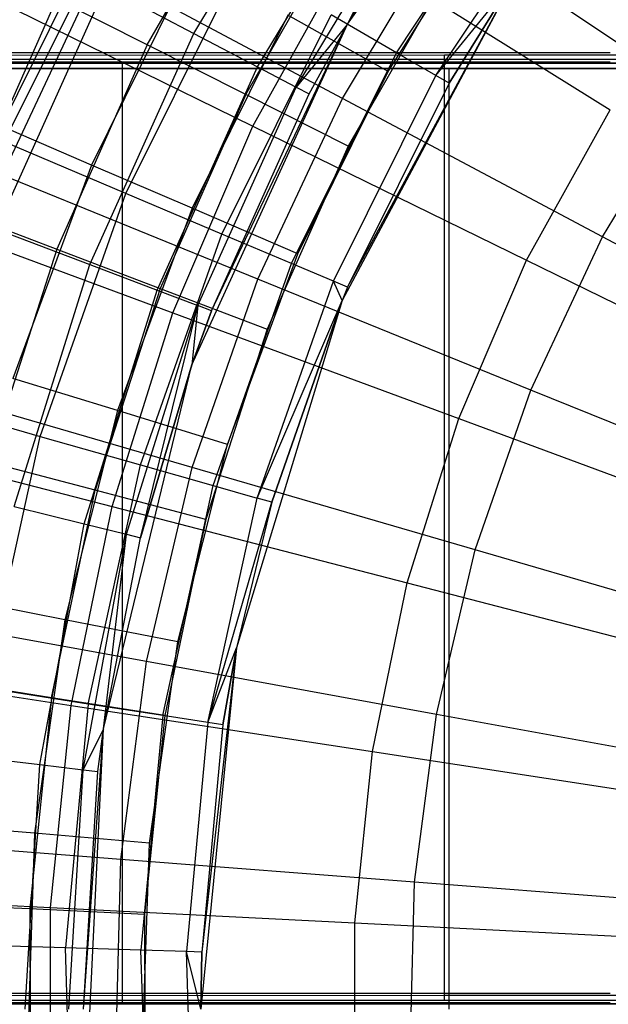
# Model space of a CAD drawing. Extents: x 0.1 to 16.1, y -7 to 7.
# Tile 30 of 108: x 6.351 to 6.851, y 0.004 to 0.841. Entities that reach past the tile are written whole.
import ezdxf

# ---------------------------------------------------------------- set-up
doc = ezdxf.new("R2010")
doc.units = 0
doc.header["$LTSCALE"] = 2.54
doc.layers.get('0').update_dxf_attribs({"color": 13, "linetype": 'CONTINUOUS'})

# ---------------------------------------------------------------- blocks, each defined once
blk = doc.blocks.new('DROPS_WOOD_C_PM_STL')
at = {"color": 0}
for p, q in [((6.62941, 0.8375, 10.16814), (6.81412, 1.09689, 10.16814)), ((6.62941, 0.8375, 10.16814), (6.81412, 1.09689, 10.16814)), ((6.49887, 0.82984, 8.28286), (6.61042, 1.01438, 8.28286)), ((6.49887, 0.82984, 8.28286), (6.61042, 1.01438, 8.28286)), ((6.45937, 0.82015, 15.99494), (6.55397, 0.98506, 15.99494)), ((6.45937, 0.82015, 15.99494), (6.55397, 0.98506, 15.99494)), ((6.67116, 0.81339, 8.48107), (6.7818, 0.98036, 8.48107)), ((6.67116, 0.81339, 8.48107), (6.7818, 0.98036, 8.48107)), ((6.55309, 0.80138, 8.50264), (6.66082, 0.97959, 8.50264)), ((6.55309, 0.80138, 8.50264), (6.66082, 0.97959, 8.50264)), ((6.58589, 0.78417, 8.72777), (6.6913, 0.95855, 8.72777)), ((6.58589, 0.78417, 8.72777), (6.6913, 0.95855, 8.72777)), ((6.62941, 0.8375, 8.95559), (6.6913, 0.95855, 8.72777)), ((6.62941, 0.8375, 8.95559), (6.6913, 0.95855, 8.72777)), ((6.70476, 0.79399, 8.71692), (6.81276, 0.95697, 8.71692)), ((6.70476, 0.79399, 8.71692), (6.81276, 0.95697, 8.71692)), ((6.62941, 0.8375, 8.95559), (6.7015, 0.95151, 8.95559)), ((6.62941, 0.8375, 10.16814), (6.7015, 0.95151, 8.95559)), ((6.62941, 0.8375, 8.95559), (6.7015, 0.95151, 8.95559)), ((6.62941, 0.8375, 10.16814), (6.7015, 0.95151, 8.95559)), ((6.33764, 0.73748, 7.8179), (6.44147, 0.946, 7.8179)), ((6.33764, 0.73748, 7.8179), (6.44147, 0.946, 7.8179)), ((6.66406, 0.79734, 15.973), (6.75684, 0.94333, 15.973)), ((6.66406, 0.79734, 15.973), (6.75684, 0.94333, 15.973)), ((6.42502, 0.93195, 15.87701), (6.33534, 0.75076, 15.87701)), ((6.42502, 0.93195, 15.87701), (6.33534, 0.75076, 15.87701)), ((6.54305, 0.77779, 16.02339), (6.63278, 0.93419, 16.02339)), ((6.54305, 0.77779, 16.02339), (6.63278, 0.93419, 16.02339)), ((6.6253, 0.77455, 2.73246), (6.71264, 0.92002, 2.73246)), ((6.6253, 0.77455, 2.73246), (6.71264, 0.92002, 2.73246)), ((6.92049, 0.78017, 2.58844), (6.71264, 0.92002, 2.73246)), ((6.92049, 0.78017, 2.58844), (6.71264, 0.92002, 2.73246)), ((6.54919, 0.7509, 2.65023), (6.63301, 0.90191, 2.65023)), ((6.54919, 0.7509, 2.65023), (6.63301, 0.90191, 2.65023)), ((6.63301, 0.90191, 2.65023), (6.85289, 0.76486, 2.50087)), ((6.63301, 0.90191, 2.65023), (6.85289, 0.76486, 2.50087)), ((6.49772, 0.89102, 15.92943), (6.41197, 0.71778, 15.92943)), ((6.49772, 0.89102, 15.92943), (6.41197, 0.71778, 15.92943)), ((6.44107, 0.6937, 8.02889), (6.53874, 0.88985, 8.02889)), ((6.44107, 0.6937, 8.02889), (6.53874, 0.88985, 8.02889)), ((6.33632, 0.70914, 2.90158), (6.41848, 0.88467, 2.90158)), ((6.33632, 0.70914, 2.90158), (6.41848, 0.88467, 2.90158)), ((6.6253, 0.77455, 2.73246), (6.41848, 0.88467, 2.90158)), ((6.6253, 0.77455, 2.73246), (6.41848, 0.88467, 2.90158)), ((6.71473, 0.88129, 16.033), (6.63009, 0.73375, 16.033)), ((6.71473, 0.88129, 16.033), (6.63009, 0.73375, 16.033)), ((6.77044, 0.87502, 10.06814), (6.62489, 0.60273, 10.06814)), ((6.77044, 0.87502, 10.06814), (6.62489, 0.60273, 10.06814)), ((6.62957, 0.61391, 8.95559), (6.77044, 0.87502, 10.06814)), ((6.62957, 0.61391, 8.95559), (6.77044, 0.87502, 10.06814)), ((6.70476, 0.79399, 8.71692), (6.77044, 0.87502, 8.95559)), ((6.70476, 0.79399, 8.71692), (6.77044, 0.87502, 8.95559)), ((6.77044, 0.87502, 8.95559), (6.71601, 0.7875, 8.95559)), ((6.71601, 0.7875, 8.95559), (6.77044, 0.87502, 10.06814)), ((6.71601, 0.7875, 8.95559), (6.77044, 0.87502, 10.06814)), ((6.77044, 0.87502, 8.95559), (6.71601, 0.7875, 8.95559)), ((6.33115, 0.66325, 8.07101), (6.42385, 0.86922, 8.07101)), ((6.33115, 0.66325, 8.07101), (6.42385, 0.86922, 8.07101)), ((6.42385, 0.86922, 8.07101), (6.49887, 0.82984, 8.28286)), ((6.42385, 0.86922, 8.07101), (6.49887, 0.82984, 8.28286)), ((6.38224, 0.85918, 15.94874), (6.30173, 0.67701, 15.94874)), ((6.38224, 0.85918, 15.94874), (6.30173, 0.67701, 15.94874)), ((6.33165, 0.85761, 2.82552), (6.54919, 0.7509, 2.65023)), ((6.33165, 0.85761, 2.82552), (6.54919, 0.7509, 2.65023)), ((6.45937, 0.82015, 15.99494), (6.38224, 0.85918, 15.94874)), ((6.45937, 0.82015, 15.99494), (6.38224, 0.85918, 15.94874)), ((6.49712, 0.54784, 10.16814), (6.62941, 0.8375, 10.16814)), ((6.49712, 0.54784, 10.16814), (6.62941, 0.8375, 10.16814)), ((6.57875, 0.84538, 15.96197), (6.4974, 0.68102, 15.96197)), ((6.57875, 0.84538, 15.96197), (6.4974, 0.68102, 15.96197)), ((6.51385, 0.59396, 8.95559), (6.62941, 0.8375, 10.16814)), ((6.51385, 0.59396, 8.95559), (6.62941, 0.8375, 10.16814)), ((6.5228, 0.65911, 8.25082), (6.6156, 0.84547, 8.25082)), ((6.5228, 0.65911, 8.25082), (6.6156, 0.84547, 8.25082)), ((6.66406, 0.79734, 15.973), (6.57875, 0.84538, 15.96197)), ((6.66406, 0.79734, 15.973), (6.57875, 0.84538, 15.96197)), ((6.62941, 0.8375, 8.95559), (6.58589, 0.78417, 8.72777)), ((6.62941, 0.8375, 8.95559), (6.58589, 0.78417, 8.72777)), ((6.59686, 0.77841, 8.95559), (6.62941, 0.8375, 8.95559)), ((6.59686, 0.77841, 8.95559), (6.62941, 0.8375, 8.95559)), ((6.59686, 0.77841, 8.95559), (6.62941, 0.8375, 10.16814)), ((6.59686, 0.77841, 8.95559), (6.62941, 0.8375, 10.16814)), ((6.67116, 0.81339, 8.48107), (6.6156, 0.84547, 8.25082)), ((6.67116, 0.81339, 8.48107), (6.6156, 0.84547, 8.25082)), ((6.62941, 0.8375, 8.95559), (6.62941, 0.8375, 10.16814)), ((6.62941, 0.8375, 8.95559), (6.62941, 0.8375, 10.16814)), ((6.41037, 0.63321, 8.28286), (6.49887, 0.82984, 8.28286)), ((6.41037, 0.63321, 8.28286), (6.49887, 0.82984, 8.28286)), ((6.49887, 0.82984, 8.28286), (6.55309, 0.80138, 8.50264)), ((6.49887, 0.82984, 8.28286), (6.55309, 0.80138, 8.50264)), ((5.8907, 0.81347, 29.67233), (6.85287, 0.81358, 29.46161)), ((5.8907, 0.81347, 29.67233), (6.85287, 0.81358, 29.46161)), ((6.45937, 0.82015, 15.99494), (6.38251, 0.64625, 15.99494)), ((6.45937, 0.82015, 15.99494), (6.38251, 0.64625, 15.99494)), ((6.54305, 0.77779, 16.02339), (6.45937, 0.82015, 15.99494)), ((6.54305, 0.77779, 16.02339), (6.45937, 0.82015, 15.99494)), ((6.58189, 0.6341, 8.48107), (6.67116, 0.81339, 8.48107)), ((6.58189, 0.6341, 8.48107), (6.67116, 0.81339, 8.48107)), ((6.70476, 0.79399, 8.71692), (6.67116, 0.81339, 8.48107)), ((6.70476, 0.79399, 8.71692), (6.67116, 0.81339, 8.48107)), ((5.74128, 0.80445, 16.82578), (6.43802, 0.80445, 16.58025)), ((6.43802, 0.80445, 28.12216), (5.74128, 0.80445, 27.87664)), ((6.43802, 0.80445, 28.12216), (5.74128, 0.80445, 27.87664)), ((5.74128, 0.80445, 16.82578), (6.43802, 0.80445, 16.58025)), ((6.85287, 0.80543, 45.27226), (5.8907, 0.80554, 45.06154)), ((6.85287, 0.80543, 45.27226), (5.8907, 0.80554, 45.06154)), ((6.08, 0.81129, 33.90284), (6.71192, 0.81144, 33.60817)), ((6.08, 0.81129, 33.90284), (6.71192, 0.81144, 33.60817)), ((6.71192, 0.80757, 41.1257), (6.08, 0.80772, 40.83104)), ((6.71192, 0.80757, 41.1257), (6.08, 0.80772, 40.83104)), ((6.43802, 0.80445, 16.58025), (6.43802, 0.00445, 16.58025)), ((6.43802, 0.80445, 16.58025), (7.15965, 0.80445, 16.42222)), ((6.43802, 0.80445, 16.58025), (6.43802, 0.00445, 16.58025)), ((7.15965, 0.80445, 28.2802), (6.43802, 0.80445, 28.12216)), ((6.43802, 0.80445, 28.12216), (6.43802, 0.00445, 28.12216)), ((6.43802, 0.80445, 28.12216), (6.43802, 0.00445, 28.12216)), ((7.15965, 0.80445, 28.2802), (6.43802, 0.80445, 28.12216)), ((6.43802, 0.80445, 16.58025), (7.15965, 0.80445, 16.42222)), ((6.71192, 0.81144, 33.60817), (7.38541, 0.81153, 33.4277)), ((6.71192, 0.81144, 33.60817), (7.38541, 0.81153, 33.4277)), ((6.71192, 0.01144, 33.60775), (6.71192, 0.81144, 33.60817)), ((6.71192, 0.01144, 33.60775), (6.71192, 0.81144, 33.60817)), ((7.38541, 0.80747, 41.30617), (6.71192, 0.80757, 41.1257)), ((6.71192, 0.00757, 41.12529), (6.71192, 0.80757, 41.1257)), ((7.38541, 0.80747, 41.30617), (6.71192, 0.80757, 41.1257)), ((6.71192, 0.00757, 41.12529), (6.71192, 0.80757, 41.1257)), ((6.33, 0.8, 34.34582), (6.71575, 0.8, 34.15374)), ((6.71575, 0.8, 40.60008), (6.33, 0.8, 40.408)), ((6.71575, 0.8, 40.60008), (6.33, 0.8, 40.408)), ((6.33, 0.8, 34.34582), (6.71575, 0.8, 34.15374)), ((6.46763, 0.61149, 8.50264), (6.55309, 0.80138, 8.50264)), ((6.46763, 0.61149, 8.50264), (6.55309, 0.80138, 8.50264)), ((6.55309, 0.80138, 8.50264), (6.58589, 0.78417, 8.72777)), ((6.55309, 0.80138, 8.50264), (6.58589, 0.78417, 8.72777)), ((6.58733, 0.64232, 15.973), (6.66406, 0.79734, 15.973)), ((6.58733, 0.64232, 15.973), (6.66406, 0.79734, 15.973)), ((6.71575, 0.8, 34.15374), (6.71575, 0, 34.15374)), ((6.71575, 0.8, 34.15374), (7.12218, 0.8, 34.01052)), ((6.71575, 0.8, 34.15374), (6.71575, 0, 34.15374)), ((7.12218, 0.8, 40.7433), (6.71575, 0.8, 40.60008)), ((6.71575, 0.8, 40.60008), (6.71575, 0, 40.60008)), ((6.71575, 0.8, 40.60008), (6.71575, 0, 40.60008)), ((7.12218, 0.8, 40.7433), (6.71575, 0.8, 40.60008)), ((6.71575, 0.8, 34.15374), (7.12218, 0.8, 34.01052)), ((6.61762, 0.61897, 8.71692), (6.70476, 0.79399, 8.71692)), ((6.61762, 0.61897, 8.71692), (6.70476, 0.79399, 8.71692)), ((6.71601, 0.7875, 8.95559), (6.62957, 0.61391, 8.95559)), ((6.71601, 0.7875, 8.95559), (6.62957, 0.61391, 8.95559)), ((6.71601, 0.7875, 8.95559), (6.70476, 0.79399, 8.71692)), ((6.71601, 0.7875, 8.95559), (6.70476, 0.79399, 8.71692)), ((6.50226, 0.59836, 8.72777), (6.58589, 0.78417, 8.72777)), ((6.50226, 0.59836, 8.72777), (6.58589, 0.78417, 8.72777)), ((6.58589, 0.78417, 8.72777), (6.59686, 0.77841, 8.95559)), ((6.58589, 0.78417, 8.72777), (6.59686, 0.77841, 8.95559)), ((6.84642, 0.65681, 2.58844), (6.92049, 0.78017, 2.58844)), ((6.84642, 0.65681, 2.58844), (6.92049, 0.78017, 2.58844)), ((6.54305, 0.77779, 16.02339), (6.47017, 0.61288, 16.02339)), ((6.54305, 0.77779, 16.02339), (6.47017, 0.61288, 16.02339)), ((6.51385, 0.59396, 8.95559), (6.59686, 0.77841, 8.95559)), ((6.51385, 0.59396, 8.95559), (6.59686, 0.77841, 8.95559)), ((6.63009, 0.73375, 16.033), (6.54305, 0.77779, 16.02339)), ((6.63009, 0.73375, 16.033), (6.54305, 0.77779, 16.02339)), ((6.55337, 0.62087, 2.73246), (6.6253, 0.77455, 2.73246)), ((6.55337, 0.62087, 2.73246), (6.6253, 0.77455, 2.73246)), ((6.84642, 0.65681, 2.58844), (6.6253, 0.77455, 2.73246)), ((6.84642, 0.65681, 2.58844), (6.6253, 0.77455, 2.73246)), ((6.78181, 0.63679, 2.50087), (6.85289, 0.76486, 2.50087)), ((6.78181, 0.63679, 2.50087), (6.85289, 0.76486, 2.50087)), ((6.41197, 0.71778, 15.92943), (6.33534, 0.75076, 15.87701)), ((6.41197, 0.71778, 15.92943), (6.33534, 0.75076, 15.87701)), ((6.48108, 0.59217, 2.65023), (6.54919, 0.7509, 2.65023)), ((6.48108, 0.59217, 2.65023), (6.54919, 0.7509, 2.65023)), ((6.54919, 0.7509, 2.65023), (6.78181, 0.63679, 2.50087)), ((6.54919, 0.7509, 2.65023), (6.78181, 0.63679, 2.50087)), ((6.44107, 0.6937, 8.02889), (6.33764, 0.73748, 7.8179)), ((6.44107, 0.6937, 8.02889), (6.33764, 0.73748, 7.8179)), ((6.63009, 0.73375, 16.033), (6.56133, 0.57817, 16.033)), ((6.63009, 0.73375, 16.033), (6.56133, 0.57817, 16.033)), ((6.41197, 0.71778, 15.92943), (6.34513, 0.53641, 15.92943)), ((6.41197, 0.71778, 15.92943), (6.34513, 0.53641, 15.92943)), ((6.4974, 0.68102, 15.96197), (6.41197, 0.71778, 15.92943)), ((6.4974, 0.68102, 15.96197), (6.41197, 0.71778, 15.92943)), ((6.55337, 0.62087, 2.73246), (6.33632, 0.70914, 2.90158)), ((6.55337, 0.62087, 2.73246), (6.33632, 0.70914, 2.90158)), ((6.36824, 0.48704, 8.02889), (6.44107, 0.6937, 8.02889)), ((6.36824, 0.48704, 8.02889), (6.44107, 0.6937, 8.02889)), ((6.5228, 0.65911, 8.25082), (6.44107, 0.6937, 8.02889)), ((6.5228, 0.65911, 8.25082), (6.44107, 0.6937, 8.02889)), ((6.4974, 0.68102, 15.96197), (6.43398, 0.50894, 15.96197)), ((6.4974, 0.68102, 15.96197), (6.43398, 0.50894, 15.96197)), ((6.58733, 0.64232, 15.973), (6.4974, 0.68102, 15.96197)), ((6.58733, 0.64232, 15.973), (6.4974, 0.68102, 15.96197)), ((6.25386, 0.67633, 2.82552), (6.48108, 0.59217, 2.65023)), ((6.25386, 0.67633, 2.82552), (6.48108, 0.59217, 2.65023)), ((6.30173, 0.67701, 15.94874), (6.38251, 0.64625, 15.99494)), ((6.30173, 0.67701, 15.94874), (6.38251, 0.64625, 15.99494)), ((6.33115, 0.66325, 8.07101), (6.41037, 0.63321, 8.28286)), ((6.33115, 0.66325, 8.07101), (6.41037, 0.63321, 8.28286)), ((6.45361, 0.46275, 8.25082), (6.5228, 0.65911, 8.25082)), ((6.45361, 0.46275, 8.25082), (6.5228, 0.65911, 8.25082)), ((6.58189, 0.6341, 8.48107), (6.5228, 0.65911, 8.25082)), ((6.58189, 0.6341, 8.48107), (6.5228, 0.65911, 8.25082)), ((6.78542, 0.52649, 2.58844), (6.84642, 0.65681, 2.58844)), ((6.78542, 0.52649, 2.58844), (6.84642, 0.65681, 2.58844)), ((7.07948, 0.53272, 2.47104), (6.84642, 0.65681, 2.58844)), ((7.07948, 0.53272, 2.47104), (6.84642, 0.65681, 2.58844)), ((6.38251, 0.64625, 15.99494), (6.32426, 0.46528, 15.99494)), ((6.38251, 0.64625, 15.99494), (6.32426, 0.46528, 15.99494)), ((6.38251, 0.64625, 15.99494), (6.47017, 0.61288, 16.02339)), ((6.38251, 0.64625, 15.99494), (6.47017, 0.61288, 16.02339)), ((6.52752, 0.48002, 15.973), (6.58733, 0.64232, 15.973)), ((6.52752, 0.48002, 15.973), (6.58733, 0.64232, 15.973)), ((6.72404, 0.50219, 2.50087), (6.78181, 0.63679, 2.50087)), ((6.72404, 0.50219, 2.50087), (6.78181, 0.63679, 2.50087)), ((6.78181, 0.63679, 2.50087), (7.02701, 0.51652, 2.37903)), ((6.78181, 0.63679, 2.50087), (7.02701, 0.51652, 2.37903)), ((6.34622, 0.42734, 8.28286), (6.41037, 0.63321, 8.28286)), ((6.34622, 0.42734, 8.28286), (6.41037, 0.63321, 8.28286)), ((6.41037, 0.63321, 8.28286), (6.46763, 0.61149, 8.50264)), ((6.41037, 0.63321, 8.28286), (6.46763, 0.61149, 8.50264)), ((6.51532, 0.44519, 8.48107), (6.58189, 0.6341, 8.48107)), ((6.51532, 0.44519, 8.48107), (6.58189, 0.6341, 8.48107)), ((6.61762, 0.61897, 8.71692), (6.58189, 0.6341, 8.48107)), ((6.61762, 0.61897, 8.71692), (6.58189, 0.6341, 8.48107)), ((6.49762, 0.46061, 2.73246), (6.55337, 0.62087, 2.73246)), ((6.49762, 0.46061, 2.73246), (6.55337, 0.62087, 2.73246)), ((6.78542, 0.52649, 2.58844), (6.55337, 0.62087, 2.73246)), ((6.78542, 0.52649, 2.58844), (6.55337, 0.62087, 2.73246)), ((6.40568, 0.41268, 8.50264), (6.46763, 0.61149, 8.50264)), ((6.40568, 0.41268, 8.50264), (6.46763, 0.61149, 8.50264)), ((6.47017, 0.61288, 16.02339), (6.41493, 0.44125, 16.02339)), ((6.47017, 0.61288, 16.02339), (6.41493, 0.44125, 16.02339)), ((6.46763, 0.61149, 8.50264), (6.50226, 0.59836, 8.72777)), ((6.46763, 0.61149, 8.50264), (6.50226, 0.59836, 8.72777)), ((6.47017, 0.61288, 16.02339), (6.56133, 0.57817, 16.033)), ((6.47017, 0.61288, 16.02339), (6.56133, 0.57817, 16.033)), ((6.55264, 0.43457, 8.71692), (6.61762, 0.61897, 8.71692)), ((6.55264, 0.43457, 8.71692), (6.61762, 0.61897, 8.71692)), ((6.62957, 0.61391, 8.95559), (6.61762, 0.61897, 8.71692)), ((6.62489, 0.60273, 8.95559), (6.61762, 0.61897, 8.71692)), ((6.62957, 0.61391, 8.95559), (6.61762, 0.61897, 8.71692)), ((6.62489, 0.60273, 8.95559), (6.61762, 0.61897, 8.71692)), ((6.62957, 0.61391, 8.95559), (6.62489, 0.60273, 8.95559)), ((6.62957, 0.61391, 8.95559), (6.62489, 0.60273, 8.95559)), ((6.62957, 0.61391, 8.95559), (6.62489, 0.60273, 10.06814)), ((6.62957, 0.61391, 8.95559), (6.62489, 0.60273, 10.06814)), ((6.44164, 0.40382, 8.72777), (6.50226, 0.59836, 8.72777)), ((6.44164, 0.40382, 8.72777), (6.50226, 0.59836, 8.72777)), ((6.45367, 0.40085, 8.95559), (6.50226, 0.59836, 8.72777)), ((6.45367, 0.40085, 8.95559), (6.50226, 0.59836, 8.72777)), ((6.50226, 0.59836, 8.72777), (6.49712, 0.54784, 8.95559)), ((6.50226, 0.59836, 8.72777), (6.49712, 0.54784, 8.95559)), ((6.51385, 0.59396, 8.95559), (6.50226, 0.59836, 8.72777)), ((6.51385, 0.59396, 8.95559), (6.50226, 0.59836, 8.72777)), ((6.62489, 0.60273, 10.06814), (6.53526, 0.30727, 10.06814)), ((6.62489, 0.60273, 10.06814), (6.53526, 0.30727, 10.06814)), ((6.55264, 0.43457, 8.71692), (6.62489, 0.60273, 8.95559)), ((6.55264, 0.43457, 8.71692), (6.62489, 0.60273, 8.95559)), ((6.62489, 0.60273, 8.95559), (6.56512, 0.43102, 8.95559)), ((6.56512, 0.43102, 8.95559), (6.62489, 0.60273, 10.06814)), ((6.62489, 0.60273, 8.95559), (6.56512, 0.43102, 8.95559)), ((6.56512, 0.43102, 8.95559), (6.62489, 0.60273, 10.06814)), ((6.62489, 0.60273, 8.95559), (6.62489, 0.60273, 10.06814)), ((6.62489, 0.60273, 8.95559), (6.62489, 0.60273, 10.06814)), ((6.42937, 0.42738, 2.65023), (6.48108, 0.59217, 2.65023)), ((6.42937, 0.42738, 2.65023), (6.48108, 0.59217, 2.65023)), ((6.48108, 0.59217, 2.65023), (6.72404, 0.50219, 2.50087)), ((6.48108, 0.59217, 2.65023), (6.72404, 0.50219, 2.50087)), ((6.49712, 0.54784, 8.95559), (6.51385, 0.59396, 8.95559)), ((6.51385, 0.59396, 8.95559), (6.49712, 0.54784, 10.16814)), ((6.51385, 0.59396, 8.95559), (6.49712, 0.54784, 10.16814)), ((6.49712, 0.54784, 8.95559), (6.51385, 0.59396, 8.95559)), ((6.56133, 0.57817, 16.033), (6.50922, 0.41626, 16.033)), ((6.56133, 0.57817, 16.033), (6.50922, 0.41626, 16.033)), ((6.42205, 0.23838, 10.16814), (6.49712, 0.54784, 10.16814)), ((6.42205, 0.23838, 10.16814), (6.49712, 0.54784, 10.16814)), ((6.45367, 0.40085, 8.95559), (6.49712, 0.54784, 8.95559)), ((6.49712, 0.54784, 10.16814), (6.45367, 0.40085, 8.95559)), ((6.49712, 0.54784, 10.16814), (6.45367, 0.40085, 8.95559)), ((6.45367, 0.40085, 8.95559), (6.49712, 0.54784, 8.95559)), ((6.49712, 0.54784, 10.16814), (6.49712, 0.54784, 8.95559)), ((6.49712, 0.54784, 10.16814), (6.49712, 0.54784, 8.95559)), ((6.43398, 0.50894, 15.96197), (6.34513, 0.53641, 15.92943)), ((6.43398, 0.50894, 15.96197), (6.34513, 0.53641, 15.92943)), ((6.49762, 0.46061, 2.73246), (6.27265, 0.52609, 2.90158)), ((6.49762, 0.46061, 2.73246), (6.27265, 0.52609, 2.90158)), ((6.73815, 0.39059, 2.58844), (6.78542, 0.52649, 2.58844)), ((6.73815, 0.39059, 2.58844), (6.78542, 0.52649, 2.58844)), ((7.03001, 0.42702, 2.47104), (6.78542, 0.52649, 2.58844)), ((7.03001, 0.42702, 2.47104), (6.78542, 0.52649, 2.58844)), ((6.26022, 0.51777, 7.8179), (6.36824, 0.48704, 8.02889)), ((6.26022, 0.51777, 7.8179), (6.36824, 0.48704, 8.02889)), ((6.43398, 0.50894, 15.96197), (6.3892, 0.3311, 15.96197)), ((6.43398, 0.50894, 15.96197), (6.3892, 0.3311, 15.96197)), ((6.52752, 0.48002, 15.973), (6.43398, 0.50894, 15.96197)), ((6.52752, 0.48002, 15.973), (6.43398, 0.50894, 15.96197)), ((6.68019, 0.36243, 2.50087), (6.72404, 0.50219, 2.50087)), ((6.68019, 0.36243, 2.50087), (6.72404, 0.50219, 2.50087)), ((6.72404, 0.50219, 2.50087), (6.98016, 0.40734, 2.37903)), ((6.72404, 0.50219, 2.50087), (6.98016, 0.40734, 2.37903)), ((6.1948, 0.48811, 2.82552), (6.42937, 0.42738, 2.65023)), ((6.1948, 0.48811, 2.82552), (6.42937, 0.42738, 2.65023)), ((6.32136, 0.27299, 8.02889), (6.36824, 0.48704, 8.02889)), ((6.32136, 0.27299, 8.02889), (6.36824, 0.48704, 8.02889)), ((6.36824, 0.48704, 8.02889), (6.45361, 0.46275, 8.25082)), ((6.36824, 0.48704, 8.02889), (6.45361, 0.46275, 8.25082)), ((6.48529, 0.31228, 15.973), (6.52752, 0.48002, 15.973)), ((6.48529, 0.31228, 15.973), (6.52752, 0.48002, 15.973)), ((6.41493, 0.44125, 16.02339), (6.32426, 0.46528, 15.99494)), ((6.41493, 0.44125, 16.02339), (6.32426, 0.46528, 15.99494)), ((6.40907, 0.25938, 8.25082), (6.45361, 0.46275, 8.25082)), ((6.40907, 0.25938, 8.25082), (6.45361, 0.46275, 8.25082)), ((6.45361, 0.46275, 8.25082), (6.51532, 0.44519, 8.48107)), ((6.45361, 0.46275, 8.25082), (6.51532, 0.44519, 8.48107)), ((6.45865, 0.29546, 2.73246), (6.49762, 0.46061, 2.73246)), ((6.45865, 0.29546, 2.73246), (6.49762, 0.46061, 2.73246)), ((6.73815, 0.39059, 2.58844), (6.49762, 0.46061, 2.73246)), ((6.73815, 0.39059, 2.58844), (6.49762, 0.46061, 2.73246)), ((6.47247, 0.24954, 8.48107), (6.51532, 0.44519, 8.48107)), ((6.47247, 0.24954, 8.48107), (6.51532, 0.44519, 8.48107)), ((6.51532, 0.44519, 8.48107), (6.55264, 0.43457, 8.71692)), ((6.51532, 0.44519, 8.48107), (6.55264, 0.43457, 8.71692)), ((6.37793, 0.26478, 16.02339), (6.41493, 0.44125, 16.02339)), ((6.37793, 0.26478, 16.02339), (6.41493, 0.44125, 16.02339)), ((6.50922, 0.41626, 16.033), (6.41493, 0.44125, 16.02339)), ((6.50922, 0.41626, 16.033), (6.41493, 0.44125, 16.02339)), ((6.34622, 0.42734, 8.28286), (6.40568, 0.41268, 8.50264)), ((6.34622, 0.42734, 8.28286), (6.40568, 0.41268, 8.50264)), ((6.39461, 0.25819, 2.65023), (6.42937, 0.42738, 2.65023)), ((6.39461, 0.25819, 2.65023), (6.42937, 0.42738, 2.65023)), ((6.42937, 0.42738, 2.65023), (6.68019, 0.36243, 2.50087)), ((6.42937, 0.42738, 2.65023), (6.68019, 0.36243, 2.50087)), ((6.51081, 0.24358, 8.71692), (6.55264, 0.43457, 8.71692)), ((6.51081, 0.24358, 8.71692), (6.55264, 0.43457, 8.71692)), ((6.51081, 0.24358, 8.71692), (6.56512, 0.43102, 8.95559)), ((6.51081, 0.24358, 8.71692), (6.56512, 0.43102, 8.95559)), ((6.56512, 0.43102, 8.95559), (6.53526, 0.30727, 8.95559)), ((6.56512, 0.43102, 8.95559), (6.53526, 0.30727, 8.95559)), ((6.56512, 0.43102, 8.95559), (6.53526, 0.30727, 10.06814)), ((6.56512, 0.43102, 8.95559), (6.53526, 0.30727, 10.06814)), ((6.56512, 0.43102, 8.95559), (6.55264, 0.43457, 8.71692)), ((6.56512, 0.43102, 8.95559), (6.55264, 0.43457, 8.71692)), ((6.36814, 0.20786, 8.50264), (6.40568, 0.41268, 8.50264)), ((6.36814, 0.20786, 8.50264), (6.40568, 0.41268, 8.50264)), ((6.40568, 0.41268, 8.50264), (6.44164, 0.40382, 8.72777)), ((6.40568, 0.41268, 8.50264), (6.44164, 0.40382, 8.72777)), ((6.50922, 0.41626, 16.033), (6.47431, 0.24979, 16.033)), ((6.50922, 0.41626, 16.033), (6.47431, 0.24979, 16.033)), ((6.40491, 0.20339, 8.72777), (6.44164, 0.40382, 8.72777)), ((6.40491, 0.20339, 8.72777), (6.44164, 0.40382, 8.72777)), ((6.42205, 0.23838, 8.95559), (6.44164, 0.40382, 8.72777)), ((6.42205, 0.23838, 8.95559), (6.44164, 0.40382, 8.72777)), ((6.44164, 0.40382, 8.72777), (6.45367, 0.40085, 8.95559)), ((6.44164, 0.40382, 8.72777), (6.45367, 0.40085, 8.95559)), ((6.42205, 0.23838, 8.95559), (6.45367, 0.40085, 8.95559)), ((6.42205, 0.23838, 10.16814), (6.45367, 0.40085, 8.95559)), ((6.42205, 0.23838, 8.95559), (6.45367, 0.40085, 8.95559)), ((6.42205, 0.23838, 10.16814), (6.45367, 0.40085, 8.95559)), ((6.7051, 0.25055, 2.58844), (6.73815, 0.39059, 2.58844)), ((6.7051, 0.25055, 2.58844), (6.73815, 0.39059, 2.58844)), ((6.99167, 0.3168, 2.47104), (6.73815, 0.39059, 2.58844)), ((6.99167, 0.3168, 2.47104), (6.73815, 0.39059, 2.58844)), ((6.65071, 0.21896, 2.50087), (6.68019, 0.36243, 2.50087)), ((6.65071, 0.21896, 2.50087), (6.68019, 0.36243, 2.50087)), ((6.68019, 0.36243, 2.50087), (6.94459, 0.29398, 2.37903)), ((6.68019, 0.36243, 2.50087), (6.94459, 0.29398, 2.37903)), ((6.3892, 0.3311, 15.96197), (6.29794, 0.34897, 15.92943)), ((6.3892, 0.3311, 15.96197), (6.29794, 0.34897, 15.92943)), ((6.45865, 0.29546, 2.73246), (6.22813, 0.33747, 2.90158)), ((6.45865, 0.29546, 2.73246), (6.22813, 0.33747, 2.90158)), ((6.3892, 0.3311, 15.96197), (6.36359, 0.1495, 15.96197)), ((6.3892, 0.3311, 15.96197), (6.36359, 0.1495, 15.96197)), ((6.48529, 0.31228, 15.973), (6.3892, 0.3311, 15.96197)), ((6.48529, 0.31228, 15.973), (6.3892, 0.3311, 15.96197)), ((6.46113, 0.14101, 15.973), (6.48529, 0.31228, 15.973)), ((6.46113, 0.14101, 15.973), (6.48529, 0.31228, 15.973)), ((6.53526, 0.30727, 10.06814), (6.505, 0, 10.06814)), ((6.53526, 0.30727, 10.06814), (6.505, 0, 10.06814)), ((6.53526, 0.30727, 10.06814), (6.50575, 0.0485, 8.95559)), ((6.53526, 0.30727, 10.06814), (6.50575, 0.0485, 8.95559)), ((6.51081, 0.24358, 8.71692), (6.53526, 0.30727, 8.95559)), ((6.51081, 0.24358, 8.71692), (6.53526, 0.30727, 8.95559)), ((6.53526, 0.30727, 8.95559), (6.52364, 0.24159, 8.95559)), ((6.52364, 0.24159, 8.95559), (6.53526, 0.30727, 10.06814)), ((6.53526, 0.30727, 8.95559), (6.52364, 0.24159, 8.95559)), ((6.52364, 0.24159, 8.95559), (6.53526, 0.30727, 10.06814)), ((6.53526, 0.30727, 8.95559), (6.53526, 0.30727, 10.06814)), ((6.53526, 0.30727, 8.95559), (6.53526, 0.30727, 10.06814)), ((6.15509, 0.29488, 2.82552), (6.39461, 0.25819, 2.65023)), ((6.15509, 0.29488, 2.82552), (6.39461, 0.25819, 2.65023)), ((6.43686, 0.12719, 2.73246), (6.45865, 0.29546, 2.73246)), ((6.43686, 0.12719, 2.73246), (6.45865, 0.29546, 2.73246)), ((6.7051, 0.25055, 2.58844), (6.45865, 0.29546, 2.73246)), ((6.7051, 0.25055, 2.58844), (6.45865, 0.29546, 2.73246)), ((6.37793, 0.26478, 16.02339), (6.28525, 0.2792, 15.99494)), ((6.37793, 0.26478, 16.02339), (6.28525, 0.2792, 15.99494)), ((6.40907, 0.25938, 8.25082), (6.32136, 0.27299, 8.02889)), ((6.40907, 0.25938, 8.25082), (6.32136, 0.27299, 8.02889)), ((6.37793, 0.26478, 16.02339), (6.35957, 0.08542, 16.02339)), ((6.37793, 0.26478, 16.02339), (6.35957, 0.08542, 16.02339)), ((6.47431, 0.24979, 16.033), (6.37793, 0.26478, 16.02339)), ((6.47431, 0.24979, 16.033), (6.37793, 0.26478, 16.02339)), ((6.37713, 0.08636, 2.65023), (6.39461, 0.25819, 2.65023)), ((6.37713, 0.08636, 2.65023), (6.39461, 0.25819, 2.65023)), ((6.40907, 0.25938, 8.25082), (6.38986, 0.05207, 8.25082)), ((6.40907, 0.25938, 8.25082), (6.38986, 0.05207, 8.25082)), ((6.39461, 0.25819, 2.65023), (6.65071, 0.21896, 2.50087)), ((6.39461, 0.25819, 2.65023), (6.65071, 0.21896, 2.50087)), ((6.47247, 0.24954, 8.48107), (6.40907, 0.25938, 8.25082)), ((6.47247, 0.24954, 8.48107), (6.40907, 0.25938, 8.25082)), ((6.47247, 0.24954, 8.48107), (6.45399, 0.0501, 8.48107)), ((6.47247, 0.24954, 8.48107), (6.45399, 0.0501, 8.48107)), ((6.47431, 0.24979, 16.033), (6.457, 0.08058, 16.033)), ((6.47431, 0.24979, 16.033), (6.457, 0.08058, 16.033)), ((6.51081, 0.24358, 8.71692), (6.47247, 0.24954, 8.48107)), ((6.51081, 0.24358, 8.71692), (6.47247, 0.24954, 8.48107)), ((6.51081, 0.24358, 8.71692), (6.49277, 0.0489, 8.71692)), ((6.51081, 0.24358, 8.71692), (6.49277, 0.0489, 8.71692)), ((6.52364, 0.24159, 8.95559), (6.51081, 0.24358, 8.71692)), ((6.52364, 0.24159, 8.95559), (6.51081, 0.24358, 8.71692)), ((6.68662, 0.10786, 2.58844), (6.7051, 0.25055, 2.58844)), ((6.68662, 0.10786, 2.58844), (6.7051, 0.25055, 2.58844)), ((6.96486, 0.20322, 2.47104), (6.7051, 0.25055, 2.58844)), ((6.96486, 0.20322, 2.47104), (6.7051, 0.25055, 2.58844)), ((6.42205, 0.23838, 8.95559), (6.40491, 0.20339, 8.72777)), ((6.42205, 0.23838, 8.95559), (6.40491, 0.20339, 8.72777)), ((6.405, 0, 8.95559), (6.42205, 0.23838, 10.16814)), ((6.405, 0, 8.95559), (6.42205, 0.23838, 10.16814)), ((6.4069, -0.0797, 10.16814), (6.42205, 0.23838, 10.16814)), ((6.4069, -0.0797, 10.16814), (6.42205, 0.23838, 10.16814)), ((6.41721, 0.2019, 8.95559), (6.42205, 0.23838, 8.95559)), ((6.41721, 0.2019, 8.95559), (6.42205, 0.23838, 8.95559)), ((6.41721, 0.2019, 8.95559), (6.42205, 0.23838, 10.16814)), ((6.41721, 0.2019, 8.95559), (6.42205, 0.23838, 10.16814)), ((6.42205, 0.23838, 8.95559), (6.42205, 0.23838, 10.16814)), ((6.42205, 0.23838, 8.95559), (6.42205, 0.23838, 10.16814)), ((6.52364, 0.24159, 8.95559), (6.50575, 0.0485, 8.95559)), ((6.52364, 0.24159, 8.95559), (6.50575, 0.0485, 8.95559)), ((6.63589, 0.07324, 2.50087), (6.65071, 0.21896, 2.50087)), ((6.63589, 0.07324, 2.50087), (6.65071, 0.21896, 2.50087)), ((6.65071, 0.21896, 2.50087), (6.92068, 0.1776, 2.37903)), ((6.65071, 0.21896, 2.50087), (6.92068, 0.1776, 2.37903)), ((6.30735, 0.21524, 8.28286), (6.36814, 0.20786, 8.50264)), ((6.30735, 0.21524, 8.28286), (6.36814, 0.20786, 8.50264)), ((6.35557, 0, 8.50264), (6.36814, 0.20786, 8.50264)), ((6.35557, 0, 8.50264), (6.36814, 0.20786, 8.50264)), ((6.36814, 0.20786, 8.50264), (6.40491, 0.20339, 8.72777)), ((6.36814, 0.20786, 8.50264), (6.40491, 0.20339, 8.72777)), ((6.39261, 0, 8.72777), (6.40491, 0.20339, 8.72777)), ((6.39261, 0, 8.72777), (6.40491, 0.20339, 8.72777)), ((6.40491, 0.20339, 8.72777), (6.41721, 0.2019, 8.95559)), ((6.40491, 0.20339, 8.72777), (6.41721, 0.2019, 8.95559)), ((6.405, 0, 8.95559), (6.41721, 0.2019, 8.95559)), ((6.405, 0, 8.95559), (6.41721, 0.2019, 8.95559)), ((6.36359, 0.1495, 15.96197), (6.27094, 0.15757, 15.92943)), ((6.36359, 0.1495, 15.96197), (6.27094, 0.15757, 15.92943)), ((6.43686, 0.12719, 2.73246), (6.20325, 0.14527, 2.90158)), ((6.43686, 0.12719, 2.73246), (6.20325, 0.14527, 2.90158)), ((6.36359, 0.1495, 15.96197), (6.35742, -0.03379, 15.96197)), ((6.36359, 0.1495, 15.96197), (6.35742, -0.03379, 15.96197)), ((6.46113, 0.14101, 15.973), (6.36359, 0.1495, 15.96197)), ((6.46113, 0.14101, 15.973), (6.36359, 0.1495, 15.96197)), ((6.45531, -0.03187, 15.973), (6.46113, 0.14101, 15.973)), ((6.45531, -0.03187, 15.973), (6.46113, 0.14101, 15.973)), ((6.43249, -0.04243, 2.73246), (6.43686, 0.12719, 2.73246)), ((6.43249, -0.04243, 2.73246), (6.43686, 0.12719, 2.73246)), ((6.68662, 0.10786, 2.58844), (6.43686, 0.12719, 2.73246)), ((6.68662, 0.10786, 2.58844), (6.43686, 0.12719, 2.73246)), ((6.68292, -0.03598, 2.58844), (6.68662, 0.10786, 2.58844)), ((6.68292, -0.03598, 2.58844), (6.68662, 0.10786, 2.58844)), ((6.94988, 0.08748, 2.47104), (6.68662, 0.10786, 2.58844)), ((6.94988, 0.08748, 2.47104), (6.68662, 0.10786, 2.58844)), ((6.13514, 0.09863, 2.82552), (6.37713, 0.08636, 2.65023)), ((6.13514, 0.09863, 2.82552), (6.37713, 0.08636, 2.65023)), ((6.26589, 0.09007, 15.99494), (6.35957, 0.08542, 16.02339)), ((6.26589, 0.09007, 15.99494), (6.35957, 0.08542, 16.02339)), ((6.35957, 0.08542, 16.02339), (6.457, 0.08058, 16.033)), ((6.35957, 0.08542, 16.02339), (6.457, 0.08058, 16.033)), ((6.35957, 0.08542, 16.02339), (6.36007, -0.09488, 16.02339)), ((6.35957, 0.08542, 16.02339), (6.36007, -0.09488, 16.02339)), ((6.37713, -0.08636, 2.65023), (6.37713, 0.08636, 2.65023)), ((6.37713, 0.08636, 2.65023), (6.63589, 0.07324, 2.50087)), ((6.37713, 0.08636, 2.65023), (6.63589, 0.07324, 2.50087)), ((6.37713, -0.08636, 2.65023), (6.37713, 0.08636, 2.65023)), ((6.457, 0.08058, 16.033), (6.45747, -0.08951, 16.033)), ((6.457, 0.08058, 16.033), (6.45747, -0.08951, 16.033)), ((6.63589, -0.07324, 2.50087), (6.63589, 0.07324, 2.50087)), ((6.63589, 0.07324, 2.50087), (6.90866, 0.0594, 2.37903)), ((6.63589, 0.07324, 2.50087), (6.90866, 0.0594, 2.37903)), ((6.63589, -0.07324, 2.50087), (6.63589, 0.07324, 2.50087)), ((6.38986, 0.05207, 8.25082), (6.30114, 0.05481, 8.02889)), ((6.38986, 0.05207, 8.25082), (6.30114, 0.05481, 8.02889)), ((6.45399, 0.0501, 8.48107), (6.38986, 0.05207, 8.25082)), ((6.39627, -0.15602, 8.25082), (6.38986, 0.05207, 8.25082)), ((6.45399, 0.0501, 8.48107), (6.38986, 0.05207, 8.25082)), ((6.39627, -0.15602, 8.25082), (6.38986, 0.05207, 8.25082)), ((6.49277, 0.0489, 8.71692), (6.45399, 0.0501, 8.48107)), ((6.46015, -0.1501, 8.48107), (6.45399, 0.0501, 8.48107)), ((6.49277, 0.0489, 8.71692), (6.45399, 0.0501, 8.48107)), ((6.46015, -0.1501, 8.48107), (6.45399, 0.0501, 8.48107)), ((6.50575, 0.0485, 8.95559), (6.49277, 0.0489, 8.71692)), ((6.505, 0, 8.95559), (6.49277, 0.0489, 8.71692)), ((6.50575, 0.0485, 8.95559), (6.49277, 0.0489, 8.71692)), ((6.505, 0, 8.95559), (6.49277, 0.0489, 8.71692)), ((6.49879, -0.14652, 8.71692), (6.49277, 0.0489, 8.71692)), ((6.49879, -0.14652, 8.71692), (6.49277, 0.0489, 8.71692)), ((6.50575, 0.0485, 8.95559), (6.505, 0, 8.95559)), ((6.505, 0, 10.06814), (6.50575, 0.0485, 8.95559)), ((6.505, 0, 10.06814), (6.50575, 0.0485, 8.95559)), ((6.50575, 0.0485, 8.95559), (6.505, 0, 8.95559)), ((5.8907, 0.01347, 29.67192), (6.85287, 0.01358, 29.4612)), ((5.8907, 0.01347, 29.67192), (6.85287, 0.01358, 29.4612)), ((6.71192, 0.01144, 33.60775), (6.08, 0.01129, 33.90242)), ((6.71192, 0.01144, 33.60775), (6.08, 0.01129, 33.90242)), ((7.38541, 0.01153, 33.42729), (6.71192, 0.01144, 33.60775)), ((7.38541, 0.01153, 33.42729), (6.71192, 0.01144, 33.60775)), ((6.43802, 0.00445, 16.58025), (5.74128, 0.00445, 16.82578)), ((5.74128, 0.00445, 27.87664), (6.43802, 0.00445, 28.12216)), ((6.43802, 0.00445, 16.58025), (5.74128, 0.00445, 16.82578)), ((5.74128, 0.00445, 27.87664), (6.43802, 0.00445, 28.12216)), ((6.85287, 0.00543, 45.27184), (5.8907, 0.00554, 45.06113)), ((6.85287, 0.00543, 45.27184), (5.8907, 0.00554, 45.06113)), ((6.08, 0.00772, 40.83062), (6.71192, 0.00757, 41.12529)), ((6.08, 0.00772, 40.83062), (6.71192, 0.00757, 41.12529)), ((7.15965, 0.00445, 16.42222), (6.43802, 0.00445, 16.58025)), ((6.43802, 0.00445, 28.12216), (7.15965, 0.00445, 28.2802)), ((7.15965, 0.00445, 16.42222), (6.43802, 0.00445, 16.58025)), ((6.43802, 0.00445, 28.12216), (7.15965, 0.00445, 28.2802)), ((6.71192, 0.00757, 41.12529), (7.38541, 0.00747, 41.30575)), ((6.71192, 0.00757, 41.12529), (7.38541, 0.00747, 41.30575))]:
    blk.add_line(p, q, dxfattribs=at)

msp = doc.modelspace()

# ---------------------------------------------------------------- block references
at = {"color": 0}
msp.add_blockref('DROPS_WOOD_C_PM_STL', (0, 0), dxfattribs=at)

doc.saveas('drawing.dxf')
